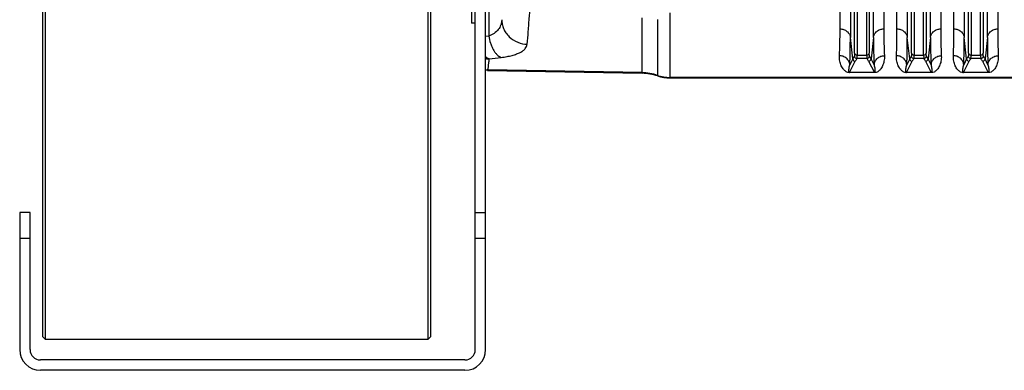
# Model space of a CAD drawing. Extents: x -3199 to 1181, y 8 to 2383.
# Tile 39 of 73: x -2144 to -1764, y 1755 to 1890. Entities that reach past the tile are written whole.
import ezdxf

# ---------------------------------------------------------------- set-up
doc = ezdxf.new("R2010")
doc.units = 0
doc.header["$LTSCALE"] = 65.395
doc.layers.get('0').update_dxf_attribs({"linetype": 'CONTINUOUS'})

msp = doc.modelspace()

# ---------------------------------------------------------------- linework, layer by layer
at = {"color": 7, "linetype": 'CONTINUOUS'}
for p, q in [((-2135.41, 2370), (-2135.41, 1768)), ((-2134.41, 2371), (-2134.41, 1767)), ((-1986.41, 1767), (-1986.41, 2371)), ((-1985.41, 1768), (-1985.41, 2370)), ((-1968.21, 1763), (-1968.21, 1935)), ((-1964.21, 1875.36), (-1964.21, 1876.07)), ((-1964.21, 1763), (-1964.21, 1871.94)), ((-2144.21, 1815.88), (-2144.21, 1763)), ((-2140.21, 1815.88), (-2144.21, 1815.88)), ((-2140.21, 1763), (-2140.21, 1815.88)), ((-1968.21, 1815.88), (-1964.21, 1815.88)), ((-2135.41, 1768), (-2134.41, 1767)), ((-2134.41, 1767), (-1986.41, 1767)), ((-1985.41, 1768), (-1986.41, 1767)), ((-1972.21, 1759), (-2136.21, 1759)), ((-1972.21, 1755), (-2136.21, 1755))]:
    msp.add_line(p, q, dxfattribs=at)
at = {"color": 6, "linetype": 'CONTINUOUS'}
for p, q in [((-1964.21, 1876.07), (-1964.21, 2261.93)), ((-1969.71, 1919), (-1969.71, 1889)), ((-1968.21, 1889), (-1969.71, 1889)), ((-1964.21, 1871.94), (-1964.21, 1875.36)), ((-1963.54, 1870.74), (-1903.8, 1869.7)), ((-1893, 1867.88), (-1622.36, 1867.88))]:
    msp.add_line(p, q, dxfattribs=at)
at = {"color": 2, "linetype": 'CONTINUOUS'}
for p, q in [((-1827.31, 1886.83), (-1827.31, 2009.79)), ((-1810.4, 2009.79), (-1810.4, 1886.83)), ((-1805.31, 1886.83), (-1805.31, 2009.79)), ((-1788.4, 2009.79), (-1788.4, 1886.83)), ((-1783.31, 1886.83), (-1783.31, 2009.79)), ((-1766.4, 2009.79), (-1766.4, 1886.83)), ((-1963.54, 1870.74), (-1963.42, 1870.98)), ((-1814.06, 1869.97), (-1823.66, 1869.97)), ((-1823.66, 1869.97), (-1823.66, 1869.94)), ((-1814.06, 1869.94), (-1814.06, 1869.97)), ((-1792.06, 1869.97), (-1801.66, 1869.97)), ((-1801.66, 1869.97), (-1801.66, 1869.94)), ((-1792.06, 1869.94), (-1792.06, 1869.97)), ((-1770.06, 1869.97), (-1779.66, 1869.97)), ((-1779.66, 1869.97), (-1779.66, 1869.94)), ((-1770.06, 1869.94), (-1770.06, 1869.97))]:
    msp.add_line(p, q, dxfattribs=at)
at = {"color": 9, "linetype": 'CONTINUOUS'}
for p, q in [((-1823.33, 2008.73), (-1823.33, 1883.57)), ((-1814.38, 1883.57), (-1814.38, 2008.73)), ((-1801.33, 2008.73), (-1801.33, 1883.57)), ((-1792.38, 1883.57), (-1792.38, 2008.73)), ((-1779.33, 2008.73), (-1779.33, 1883.57)), ((-1770.38, 1883.57), (-1770.38, 2008.73)), ((-1821.7, 1877.51), (-1821.7, 2002.79)), ((-1820.7, 2002.52), (-1820.7, 1876.73)), ((-1817.01, 1876.73), (-1817.01, 2002.52)), ((-1816.02, 2002.79), (-1816.02, 1877.51)), ((-1799.7, 1877.51), (-1799.7, 2002.79)), ((-1798.7, 2002.52), (-1798.7, 1876.73)), ((-1795.01, 1876.73), (-1795.01, 2002.52)), ((-1794.02, 2002.79), (-1794.02, 1877.51)), ((-1777.7, 1877.51), (-1777.7, 2002.79)), ((-1776.7, 2002.52), (-1776.7, 1876.73)), ((-1773.01, 1876.73), (-1773.01, 2002.52)), ((-1772.02, 2002.79), (-1772.02, 1877.51)), ((-1962.64, 1947.85), (-1963.04, 1884.06)), ((-1903.8, 1869.7), (-1903.8, 1891.08)), ((-1897.78, 1890.43), (-1897.78, 1868.66)), ((-1893, 1893.04), (-1893, 1867.88)), ((-1963.04, 1884.06), (-1964.21, 1883.92)), ((-1822.4, 1875.23), (-1823.33, 1883.57)), ((-1814.38, 1883.57), (-1815.31, 1875.23)), ((-1800.4, 1875.23), (-1801.33, 1883.57)), ((-1792.38, 1883.57), (-1793.31, 1875.23)), ((-1778.4, 1875.23), (-1779.33, 1883.57)), ((-1770.38, 1883.57), (-1771.31, 1875.23)), ((-1822.4, 1875.23), (-1823.54, 1873.02)), ((-1816.92, 1875.43), (-1820.79, 1875.43)), ((-1820.7, 1876.73), (-1817.01, 1876.73)), ((-1814.17, 1873.02), (-1815.31, 1875.23)), ((-1800.4, 1875.23), (-1801.54, 1873.02)), ((-1794.92, 1875.43), (-1798.79, 1875.43)), ((-1798.7, 1876.73), (-1795.01, 1876.73)), ((-1792.17, 1873.02), (-1793.31, 1875.23)), ((-1778.4, 1875.23), (-1779.54, 1873.02)), ((-1772.92, 1875.43), (-1776.79, 1875.43)), ((-1776.7, 1876.73), (-1773.01, 1876.73)), ((-1770.17, 1873.02), (-1771.31, 1875.23)), ((-1823.66, 1869.97), (-1821.41, 1874.32)), ((-1816.3, 1874.32), (-1814.06, 1869.97)), ((-1801.66, 1869.97), (-1799.41, 1874.32)), ((-1794.3, 1874.32), (-1792.06, 1869.97)), ((-1779.66, 1869.97), (-1777.41, 1874.32)), ((-1772.3, 1874.32), (-1770.06, 1869.97)), ((-1903.8, 1869.94), (-1963.42, 1870.98)), ((-1622.36, 1868.12), (-1893, 1868.12)), ((-2140.21, 1805.88), (-2144.21, 1805.88)), ((-1964.21, 1805.88), (-1968.21, 1805.88))]:
    msp.add_line(p, q, dxfattribs=at)
for centre, radius, start, end in [((-1961.89, 1885.55), 10.23, 256.8918, 257.1606), ((-1961.88, 1885.57), 10.24, 257.1619, 262.3926), ((-2015.87, 2321.78), 449.68, 276.7724, 277.3661), ((-1805.49, 1866.48), 19.04, 148.8447, 152.6625), ((-1821.41, 1875.32), 1, 185.4311, 269.8752), ((-1820.79, 1876.43), 1, 185.2752, 269.8387), ((-1805.02, 1865.84), 18.46, 148.7192, 152.6505), ((-1816.93, 1876.43), 1, 270.1605, 354.6363), ((-1833.06, 1865.64), 18.87, 27.3924, 31.2374), ((-1816.31, 1875.32), 1, 270.1248, 354.5689), ((-1783.49, 1866.48), 19.04, 148.8447, 152.6625), ((-1799.41, 1875.32), 1, 185.4311, 269.8752), ((-1798.79, 1876.43), 1, 185.2752, 269.8387), ((-1783.02, 1865.84), 18.46, 148.7192, 152.6505), ((-1794.93, 1876.43), 1, 270.1605, 354.6363), ((-1811.06, 1865.64), 18.87, 27.3924, 31.2374), ((-1794.31, 1875.32), 1, 270.1248, 354.5689), ((-1761.49, 1866.48), 19.04, 148.8447, 152.6625), ((-1777.41, 1875.32), 1, 185.4311, 269.8752), ((-1776.79, 1876.43), 1, 185.2752, 269.8387), ((-1761.02, 1865.84), 18.46, 148.7192, 152.6505), ((-1772.93, 1876.43), 1, 270.1605, 354.6363), ((-1789.06, 1865.64), 18.87, 27.3924, 31.2374), ((-1772.31, 1875.32), 1, 270.1248, 354.5689), ((-1904.15, 1849.93), 20.01, 71.4438, 89.0008), ((-1893, 1883.13), 15.01, 251.4438, 270.0002)]:
    msp.add_arc(centre, radius, start, end, dxfattribs=at)
at = {"color": 2, "linetype": 'CONTINUOUS'}
for centre, radius, start, end in [((-1962.63, 1885.48), 10.24, 261.1407, 268.8132), ((-1963.23, 1880.99), 10.01, 264.424, 268.9648), ((-1823.66, 1872.34), 2.4, 265.6766, 268.0119), ((-1823.65, 1872.69), 2.75, 268.0759, 269.9175), ((-1801.66, 1872.34), 2.4, 265.6766, 268.0119), ((-1801.65, 1872.69), 2.75, 268.0759, 269.9175), ((-1779.66, 1872.34), 2.4, 265.6766, 268.0119), ((-1779.65, 1872.69), 2.75, 268.0759, 269.9175)]:
    msp.add_arc(centre, radius, start, end, dxfattribs=at)
at = {"color": 6, "linetype": 'CONTINUOUS'}
for centre, radius, start, end in [((-1904.15, 1849.71), 19.99, 71.422, 88.9992), ((-1893, 1882.87), 14.99, 251.422, 269.9998)]:
    msp.add_arc(centre, radius, start, end, dxfattribs=at)
at = {"color": 7, "linetype": 'CONTINUOUS'}
for centre, radius, start, end in [((-2136.21, 1763), 8, 180, 270), ((-2136.21, 1763), 4, 180, 270), ((-1972.21, 1763), 8, 270, 360), ((-1972.21, 1763), 4, 270, 360)]:
    msp.add_arc(centre, radius, start, end, dxfattribs=at)
at = {"color": 9, "linetype": 'CONTINUOUS'}
for points, knots in [([(-1948.18, 1880.91), (-1948.02, 1882.55), (-1947.71, 1886.13), (-1947.11, 1894.47), (-1946.75, 1901.17), (-1946.53, 1905.93)], [0, 0, 0, 0, 0.196798, 0.429837, 1, 1, 1, 1]), ([(-1958, 1890.39), (-1958.03, 1889.71), (-1958.27, 1888.34), (-1959.27, 1886.48), (-1960.91, 1884.98), (-1962.29, 1884.32), (-1963.04, 1884.06)], [0, 0, 0, 0, 0.239096, 0.474598, 0.72333, 1, 1, 1, 1]), ([(-1958, 1890.39), (-1957.99, 1889.82), (-1957.87, 1888.65), (-1957.33, 1886.91), (-1956.41, 1885.23), (-1954.72, 1883.23), (-1951.95, 1881.47), (-1949.41, 1880.95), (-1948.18, 1880.91)], [0, 0, 0, 0, 0.113787, 0.234826, 0.361814, 0.492766, 0.754671, 1, 1, 1, 1]), ([(-1827.31, 1886.83), (-1826.84, 1886.83), (-1825.87, 1886.68), (-1824.79, 1886.09), (-1824.1, 1885.4), (-1823.58, 1884.65), (-1823.38, 1884), (-1823.33, 1883.57)], [0, 0, 0, 0, 0.25116, 0.514527, 0.644426, 0.769808, 1, 1, 1, 1]), ([(-1814.38, 1883.57), (-1814.34, 1884), (-1814.13, 1884.65), (-1813.62, 1885.4), (-1812.93, 1886.09), (-1811.84, 1886.68), (-1810.87, 1886.83), (-1810.4, 1886.83)], [0, 0, 0, 0, 0.230192, 0.355574, 0.485473, 0.74884, 1, 1, 1, 1]), ([(-1805.31, 1886.83), (-1804.84, 1886.83), (-1803.87, 1886.68), (-1802.79, 1886.09), (-1802.1, 1885.4), (-1801.58, 1884.65), (-1801.38, 1884), (-1801.33, 1883.57)], [0, 0, 0, 0, 0.25116, 0.514527, 0.644426, 0.769808, 1, 1, 1, 1]), ([(-1792.38, 1883.57), (-1792.34, 1884), (-1792.13, 1884.65), (-1791.62, 1885.4), (-1790.93, 1886.09), (-1789.84, 1886.68), (-1788.87, 1886.83), (-1788.4, 1886.83)], [0, 0, 0, 0, 0.230192, 0.355574, 0.485473, 0.74884, 1, 1, 1, 1]), ([(-1783.31, 1886.83), (-1782.84, 1886.83), (-1781.87, 1886.68), (-1780.79, 1886.09), (-1780.1, 1885.4), (-1779.58, 1884.65), (-1779.38, 1884), (-1779.33, 1883.57)], [0, 0, 0, 0, 0.25116, 0.514527, 0.644426, 0.769808, 1, 1, 1, 1]), ([(-1770.38, 1883.57), (-1770.34, 1884), (-1770.13, 1884.65), (-1769.62, 1885.4), (-1768.93, 1886.09), (-1767.84, 1886.68), (-1766.87, 1886.83), (-1766.4, 1886.83)], [0, 0, 0, 0, 0.230192, 0.355574, 0.485473, 0.74884, 1, 1, 1, 1]), ([(-1963.04, 1884.06), (-1962.89, 1883.14), (-1962.56, 1881.77), (-1961.9, 1880.04), (-1961.3, 1878.84), (-1960.61, 1877.77), (-1959.67, 1876.67), (-1958.82, 1876.04), (-1958.22, 1875.82)], [0, 0, 0, 0, 0.281815, 0.42376, 0.560892, 0.689334, 0.806223, 1, 1, 1, 1]), ([(-1823.54, 1873.02), (-1823.46, 1874.61), (-1823.36, 1878.13), (-1823.33, 1881.64), (-1823.33, 1883.57)], [0, 0, 0, 0, 0.45262, 1, 1, 1, 1]), ([(-1814.38, 1883.57), (-1814.38, 1881.64), (-1814.36, 1878.13), (-1814.25, 1874.61), (-1814.17, 1873.02)], [0, 0, 0, 0, 0.547382, 1, 1, 1, 1]), ([(-1801.54, 1873.02), (-1801.46, 1874.61), (-1801.36, 1878.13), (-1801.33, 1881.64), (-1801.33, 1883.57)], [0, 0, 0, 0, 0.45262, 1, 1, 1, 1]), ([(-1792.38, 1883.57), (-1792.38, 1881.64), (-1792.36, 1878.13), (-1792.25, 1874.61), (-1792.17, 1873.02)], [0, 0, 0, 0, 0.547382, 1, 1, 1, 1]), ([(-1779.54, 1873.02), (-1779.46, 1874.61), (-1779.36, 1878.13), (-1779.33, 1881.64), (-1779.33, 1883.57)], [0, 0, 0, 0, 0.45262, 1, 1, 1, 1]), ([(-1770.38, 1883.57), (-1770.38, 1881.64), (-1770.36, 1878.13), (-1770.25, 1874.61), (-1770.17, 1873.02)], [0, 0, 0, 0, 0.547382, 1, 1, 1, 1]), ([(-1958.22, 1875.82), (-1957.46, 1875.91), (-1956.04, 1876.13), (-1954.04, 1876.57), (-1952.33, 1877.09), (-1950.9, 1877.7), (-1949.77, 1878.38), (-1948.93, 1879.15), (-1948.37, 1880), (-1948.21, 1880.61), (-1948.18, 1880.91)], [0, 0, 0, 0, 0.191041, 0.361905, 0.511593, 0.640369, 0.749787, 0.84282, 0.924131, 1, 1, 1, 1]), ([(-1963.42, 1870.98), (-1963.39, 1871.04), (-1963.33, 1871.21), (-1963.26, 1871.5), (-1963.19, 1871.9), (-1963.09, 1872.61), (-1962.97, 1873.73), (-1962.88, 1874.7), (-1962.84, 1875.24)], [0, 0, 0, 0, 0.049089, 0.11948, 0.211578, 0.325525, 0.619081, 1, 1, 1, 1]), ([(-1823.54, 1873.02), (-1823.59, 1873.47), (-1823.87, 1874.4), (-1824.78, 1875.56), (-1826.08, 1876.32), (-1827.05, 1876.49), (-1827.52, 1876.49)], [0, 0, 0, 0, 0.236494, 0.493398, 0.754352, 1, 1, 1, 1]), ([(-1821.7, 1877.51), (-1821.7, 1877.36), (-1821.7, 1877.09), (-1821.71, 1876.74), (-1821.74, 1876.52), (-1821.76, 1876.39), (-1821.78, 1876.35), (-1821.78, 1876.34)], [0, 0, 0, 0, 0.385243, 0.681945, 0.886748, 0.954562, 1, 1, 1, 1]), ([(-1821.7, 1877.51), (-1821.69, 1877.41), (-1821.61, 1877.19), (-1821.31, 1876.85), (-1820.94, 1876.73), (-1820.7, 1876.73)], [0, 0, 0, 0, 0.22681, 0.481043, 1, 1, 1, 1]), ([(-1820.79, 1875.43), (-1820.78, 1875.44), (-1820.77, 1875.49), (-1820.74, 1875.63), (-1820.72, 1875.87), (-1820.7, 1876.26), (-1820.7, 1876.56), (-1820.7, 1876.73)], [0, 0, 0, 0, 0.044819, 0.112356, 0.31718, 0.614128, 1, 1, 1, 1]), ([(-1817.01, 1876.73), (-1816.78, 1876.73), (-1816.41, 1876.85), (-1816.1, 1877.19), (-1816.03, 1877.41), (-1816.02, 1877.51)], [0, 0, 0, 0, 0.518957, 0.77319, 1, 1, 1, 1]), ([(-1817.01, 1876.73), (-1817.01, 1876.56), (-1817.01, 1876.26), (-1816.99, 1875.87), (-1816.97, 1875.63), (-1816.95, 1875.49), (-1816.93, 1875.44), (-1816.92, 1875.43)], [0, 0, 0, 0, 0.385872, 0.682819, 0.887644, 0.955181, 1, 1, 1, 1]), ([(-1815.93, 1876.34), (-1815.94, 1876.35), (-1815.95, 1876.39), (-1815.98, 1876.52), (-1816, 1876.74), (-1816.01, 1877.09), (-1816.02, 1877.36), (-1816.02, 1877.51)], [0, 0, 0, 0, 0.045414, 0.113203, 0.317978, 0.614707, 1, 1, 1, 1]), ([(-1815.31, 1875.23), (-1815.36, 1875.32), (-1815.55, 1875.7), (-1815.76, 1876.06), (-1815.93, 1876.34)], [0, 0, 0, 0, 0.246482, 1, 1, 1, 1]), ([(-1814.17, 1873.02), (-1814.12, 1873.47), (-1813.85, 1874.4), (-1812.93, 1875.56), (-1811.64, 1876.32), (-1810.66, 1876.49), (-1810.19, 1876.49)], [0, 0, 0, 0, 0.236494, 0.493399, 0.754352, 1, 1, 1, 1]), ([(-1801.54, 1873.02), (-1801.59, 1873.47), (-1801.87, 1874.4), (-1802.78, 1875.56), (-1804.08, 1876.32), (-1805.05, 1876.49), (-1805.52, 1876.49)], [0, 0, 0, 0, 0.236494, 0.493398, 0.754352, 1, 1, 1, 1]), ([(-1799.7, 1877.51), (-1799.7, 1877.36), (-1799.7, 1877.09), (-1799.71, 1876.74), (-1799.74, 1876.52), (-1799.76, 1876.39), (-1799.78, 1876.35), (-1799.78, 1876.34)], [0, 0, 0, 0, 0.385243, 0.681945, 0.886748, 0.954562, 1, 1, 1, 1]), ([(-1799.7, 1877.51), (-1799.69, 1877.41), (-1799.61, 1877.19), (-1799.31, 1876.85), (-1798.94, 1876.73), (-1798.7, 1876.73)], [0, 0, 0, 0, 0.22681, 0.481043, 1, 1, 1, 1]), ([(-1798.79, 1875.43), (-1798.78, 1875.44), (-1798.77, 1875.49), (-1798.74, 1875.63), (-1798.72, 1875.87), (-1798.7, 1876.26), (-1798.7, 1876.56), (-1798.7, 1876.73)], [0, 0, 0, 0, 0.044819, 0.112356, 0.31718, 0.614128, 1, 1, 1, 1]), ([(-1795.01, 1876.73), (-1794.78, 1876.73), (-1794.41, 1876.85), (-1794.1, 1877.19), (-1794.03, 1877.41), (-1794.02, 1877.51)], [0, 0, 0, 0, 0.518957, 0.77319, 1, 1, 1, 1]), ([(-1795.01, 1876.73), (-1795.01, 1876.56), (-1795.01, 1876.26), (-1794.99, 1875.87), (-1794.97, 1875.63), (-1794.95, 1875.49), (-1794.93, 1875.44), (-1794.92, 1875.43)], [0, 0, 0, 0, 0.385872, 0.682819, 0.887644, 0.955181, 1, 1, 1, 1]), ([(-1793.93, 1876.34), (-1793.94, 1876.35), (-1793.95, 1876.39), (-1793.98, 1876.52), (-1794, 1876.74), (-1794.01, 1877.09), (-1794.02, 1877.36), (-1794.02, 1877.51)], [0, 0, 0, 0, 0.045414, 0.113203, 0.317978, 0.614707, 1, 1, 1, 1]), ([(-1793.31, 1875.23), (-1793.36, 1875.32), (-1793.55, 1875.7), (-1793.76, 1876.06), (-1793.93, 1876.34)], [0, 0, 0, 0, 0.246482, 1, 1, 1, 1]), ([(-1792.17, 1873.02), (-1792.12, 1873.47), (-1791.85, 1874.4), (-1790.93, 1875.56), (-1789.64, 1876.32), (-1788.66, 1876.49), (-1788.19, 1876.49)], [0, 0, 0, 0, 0.236494, 0.493399, 0.754352, 1, 1, 1, 1]), ([(-1779.54, 1873.02), (-1779.59, 1873.47), (-1779.87, 1874.4), (-1780.78, 1875.56), (-1782.08, 1876.32), (-1783.05, 1876.49), (-1783.52, 1876.49)], [0, 0, 0, 0, 0.236494, 0.493398, 0.754352, 1, 1, 1, 1]), ([(-1777.7, 1877.51), (-1777.7, 1877.36), (-1777.7, 1877.09), (-1777.71, 1876.74), (-1777.74, 1876.52), (-1777.76, 1876.39), (-1777.78, 1876.35), (-1777.78, 1876.34)], [0, 0, 0, 0, 0.385243, 0.681945, 0.886748, 0.954562, 1, 1, 1, 1]), ([(-1777.7, 1877.51), (-1777.69, 1877.41), (-1777.61, 1877.19), (-1777.31, 1876.85), (-1776.94, 1876.73), (-1776.7, 1876.73)], [0, 0, 0, 0, 0.22681, 0.481043, 1, 1, 1, 1]), ([(-1776.79, 1875.43), (-1776.78, 1875.44), (-1776.77, 1875.49), (-1776.74, 1875.63), (-1776.72, 1875.87), (-1776.7, 1876.26), (-1776.7, 1876.56), (-1776.7, 1876.73)], [0, 0, 0, 0, 0.044819, 0.112356, 0.31718, 0.614128, 1, 1, 1, 1]), ([(-1773.01, 1876.73), (-1772.78, 1876.73), (-1772.41, 1876.85), (-1772.1, 1877.19), (-1772.03, 1877.41), (-1772.02, 1877.51)], [0, 0, 0, 0, 0.518957, 0.77319, 1, 1, 1, 1]), ([(-1773.01, 1876.73), (-1773.01, 1876.56), (-1773.01, 1876.26), (-1772.99, 1875.87), (-1772.97, 1875.63), (-1772.95, 1875.49), (-1772.93, 1875.44), (-1772.92, 1875.43)], [0, 0, 0, 0, 0.385872, 0.682819, 0.887644, 0.955181, 1, 1, 1, 1]), ([(-1771.93, 1876.34), (-1771.94, 1876.35), (-1771.95, 1876.39), (-1771.98, 1876.52), (-1772, 1876.74), (-1772.01, 1877.09), (-1772.02, 1877.36), (-1772.02, 1877.51)], [0, 0, 0, 0, 0.045414, 0.113203, 0.317978, 0.614707, 1, 1, 1, 1]), ([(-1771.31, 1875.23), (-1771.36, 1875.32), (-1771.55, 1875.7), (-1771.76, 1876.06), (-1771.93, 1876.34)], [0, 0, 0, 0, 0.246481, 1, 1, 1, 1]), ([(-1770.17, 1873.02), (-1770.12, 1873.47), (-1769.85, 1874.4), (-1768.93, 1875.56), (-1767.64, 1876.32), (-1766.66, 1876.49), (-1766.19, 1876.49)], [0, 0, 0, 0, 0.236494, 0.493399, 0.754352, 1, 1, 1, 1]), ([(-1823.83, 1870.13), (-1823.86, 1870.23), (-1823.88, 1870.45), (-1823.89, 1870.78), (-1823.87, 1871.12), (-1823.83, 1871.6), (-1823.73, 1872.24), (-1823.62, 1872.76), (-1823.54, 1873.02)], [0, 0, 0, 0, 0.10846, 0.220734, 0.33777, 0.459717, 0.718862, 1, 1, 1, 1]), ([(-1814.17, 1873.02), (-1814.1, 1872.76), (-1813.98, 1872.24), (-1813.89, 1871.6), (-1813.84, 1871.12), (-1813.82, 1870.78), (-1813.83, 1870.45), (-1813.85, 1870.24), (-1813.88, 1870.14)], [0, 0, 0, 0, 0.28108, 0.540216, 0.662176, 0.779236, 0.891543, 1, 1, 1, 1]), ([(-1801.83, 1870.13), (-1801.86, 1870.23), (-1801.88, 1870.45), (-1801.89, 1870.78), (-1801.87, 1871.12), (-1801.83, 1871.6), (-1801.73, 1872.24), (-1801.62, 1872.76), (-1801.54, 1873.02)], [0, 0, 0, 0, 0.10846, 0.220734, 0.33777, 0.459717, 0.718862, 1, 1, 1, 1]), ([(-1792.17, 1873.02), (-1792.1, 1872.76), (-1791.98, 1872.24), (-1791.89, 1871.6), (-1791.84, 1871.12), (-1791.82, 1870.78), (-1791.83, 1870.45), (-1791.85, 1870.24), (-1791.88, 1870.14)], [0, 0, 0, 0, 0.28108, 0.540216, 0.662176, 0.779236, 0.891543, 1, 1, 1, 1]), ([(-1779.83, 1870.13), (-1779.86, 1870.23), (-1779.88, 1870.45), (-1779.89, 1870.78), (-1779.87, 1871.12), (-1779.83, 1871.6), (-1779.73, 1872.24), (-1779.62, 1872.76), (-1779.54, 1873.02)], [0, 0, 0, 0, 0.10846, 0.220734, 0.33777, 0.459717, 0.718862, 1, 1, 1, 1]), ([(-1770.17, 1873.02), (-1770.1, 1872.76), (-1769.98, 1872.24), (-1769.89, 1871.6), (-1769.84, 1871.12), (-1769.82, 1870.78), (-1769.83, 1870.45), (-1769.85, 1870.24), (-1769.88, 1870.14)], [0, 0, 0, 0, 0.28108, 0.540216, 0.662176, 0.779236, 0.891543, 1, 1, 1, 1]), ([(-1823.66, 1869.97), (-1823.69, 1869.97), (-1823.74, 1869.98), (-1823.8, 1870.05), (-1823.82, 1870.1), (-1823.83, 1870.13)], [0, 0, 0, 0, 0.3675, 0.598898, 1, 1, 1, 1]), ([(-1813.88, 1870.14), (-1813.9, 1870.1), (-1813.92, 1870.05), (-1813.97, 1869.98), (-1814.03, 1869.97), (-1814.06, 1869.97)], [0, 0, 0, 0, 0.402446, 0.633462, 1, 1, 1, 1]), ([(-1801.66, 1869.97), (-1801.69, 1869.97), (-1801.74, 1869.98), (-1801.8, 1870.05), (-1801.82, 1870.1), (-1801.83, 1870.13)], [0, 0, 0, 0, 0.3675, 0.598898, 1, 1, 1, 1]), ([(-1791.88, 1870.14), (-1791.9, 1870.1), (-1791.92, 1870.05), (-1791.97, 1869.98), (-1792.03, 1869.97), (-1792.06, 1869.97)], [0, 0, 0, 0, 0.402446, 0.633462, 1, 1, 1, 1]), ([(-1779.66, 1869.97), (-1779.69, 1869.97), (-1779.74, 1869.98), (-1779.8, 1870.05), (-1779.82, 1870.1), (-1779.83, 1870.13)], [0, 0, 0, 0, 0.3675, 0.598898, 1, 1, 1, 1]), ([(-1769.88, 1870.14), (-1769.9, 1870.1), (-1769.92, 1870.05), (-1769.97, 1869.98), (-1770.03, 1869.97), (-1770.06, 1869.97)], [0, 0, 0, 0, 0.402446, 0.633462, 1, 1, 1, 1])]:
    msp.add_open_spline(points, degree=3, knots=knots, dxfattribs=at)
at = {"color": 2, "linetype": 'CONTINUOUS'}
for points, knots in [([(-1827.52, 1876.49), (-1827.44, 1878.05), (-1827.34, 1881.5), (-1827.31, 1884.95), (-1827.31, 1886.83)], [0, 0, 0, 0, 0.452646, 1, 1, 1, 1]), ([(-1810.4, 1886.83), (-1810.4, 1884.95), (-1810.38, 1881.5), (-1810.27, 1878.05), (-1810.19, 1876.49)], [0, 0, 0, 0, 0.547352, 1, 1, 1, 1]), ([(-1805.52, 1876.49), (-1805.44, 1878.05), (-1805.34, 1881.5), (-1805.31, 1884.95), (-1805.31, 1886.83)], [0, 0, 0, 0, 0.452646, 1, 1, 1, 1]), ([(-1788.4, 1886.83), (-1788.4, 1884.95), (-1788.38, 1881.5), (-1788.27, 1878.05), (-1788.19, 1876.49)], [0, 0, 0, 0, 0.547352, 1, 1, 1, 1]), ([(-1783.52, 1876.49), (-1783.44, 1878.05), (-1783.34, 1881.5), (-1783.31, 1884.95), (-1783.31, 1886.83)], [0, 0, 0, 0, 0.452646, 1, 1, 1, 1]), ([(-1766.4, 1886.83), (-1766.4, 1884.95), (-1766.38, 1881.5), (-1766.27, 1878.05), (-1766.19, 1876.49)], [0, 0, 0, 0, 0.547352, 1, 1, 1, 1]), ([(-1962.84, 1875.24), (-1962.96, 1875.28), (-1963.45, 1875.49), (-1963.9, 1875.8), (-1964.21, 1876.07)], [0, 0, 0, 0, 0.234177, 1, 1, 1, 1]), ([(-1823.84, 1869.94), (-1824.15, 1869.97), (-1824.63, 1870.1), (-1825.19, 1870.45), (-1825.57, 1870.77), (-1825.98, 1871.21), (-1826.42, 1871.81), (-1826.84, 1872.6), (-1827.17, 1873.47), (-1827.4, 1874.41), (-1827.53, 1875.43), (-1827.55, 1876.13), (-1827.52, 1876.49)], [0, 0, 0, 0, 0.112568, 0.180193, 0.238871, 0.294268, 0.402297, 0.511478, 0.624418, 0.742633, 0.867366, 1, 1, 1, 1]), ([(-1810.19, 1876.49), (-1810.17, 1876.13), (-1810.18, 1875.43), (-1810.31, 1874.41), (-1810.55, 1873.47), (-1810.88, 1872.6), (-1811.3, 1871.81), (-1811.73, 1871.21), (-1812.15, 1870.77), (-1812.53, 1870.45), (-1813.08, 1870.1), (-1813.57, 1869.97), (-1813.88, 1869.94)], [0, 0, 0, 0, 0.132573, 0.257248, 0.375405, 0.488292, 0.597421, 0.705403, 0.76078, 0.819445, 0.887083, 1, 1, 1, 1]), ([(-1801.84, 1869.94), (-1802.15, 1869.97), (-1802.63, 1870.1), (-1803.19, 1870.45), (-1803.57, 1870.77), (-1803.98, 1871.21), (-1804.42, 1871.81), (-1804.84, 1872.6), (-1805.17, 1873.47), (-1805.4, 1874.41), (-1805.53, 1875.43), (-1805.55, 1876.13), (-1805.52, 1876.49)], [0, 0, 0, 0, 0.112568, 0.180193, 0.238871, 0.294268, 0.402297, 0.511478, 0.624418, 0.742633, 0.867366, 1, 1, 1, 1]), ([(-1788.19, 1876.49), (-1788.17, 1876.13), (-1788.18, 1875.43), (-1788.31, 1874.41), (-1788.55, 1873.47), (-1788.88, 1872.6), (-1789.3, 1871.81), (-1789.73, 1871.21), (-1790.15, 1870.77), (-1790.53, 1870.45), (-1791.08, 1870.1), (-1791.57, 1869.97), (-1791.88, 1869.94)], [0, 0, 0, 0, 0.132573, 0.257248, 0.375405, 0.488292, 0.597421, 0.705403, 0.76078, 0.819445, 0.887083, 1, 1, 1, 1]), ([(-1779.84, 1869.94), (-1780.15, 1869.97), (-1780.63, 1870.1), (-1781.19, 1870.45), (-1781.57, 1870.77), (-1781.98, 1871.21), (-1782.42, 1871.81), (-1782.84, 1872.6), (-1783.17, 1873.47), (-1783.4, 1874.41), (-1783.53, 1875.43), (-1783.55, 1876.13), (-1783.52, 1876.49)], [0, 0, 0, 0, 0.112568, 0.180193, 0.238871, 0.294268, 0.402297, 0.511478, 0.624418, 0.742633, 0.867366, 1, 1, 1, 1]), ([(-1766.19, 1876.49), (-1766.17, 1876.13), (-1766.18, 1875.43), (-1766.31, 1874.41), (-1766.55, 1873.47), (-1766.88, 1872.6), (-1767.3, 1871.81), (-1767.73, 1871.21), (-1768.15, 1870.77), (-1768.53, 1870.45), (-1769.08, 1870.1), (-1769.57, 1869.97), (-1769.88, 1869.94)], [0, 0, 0, 0, 0.132573, 0.257248, 0.375405, 0.488292, 0.597421, 0.705403, 0.76078, 0.819445, 0.887083, 1, 1, 1, 1]), ([(-1813.88, 1869.94), (-1813.89, 1869.94), (-1813.95, 1869.94), (-1814.01, 1869.94), (-1814.06, 1869.94)], [0, 0, 0, 0, 0.23715, 1, 1, 1, 1]), ([(-1791.88, 1869.94), (-1791.89, 1869.94), (-1791.95, 1869.94), (-1792.01, 1869.94), (-1792.06, 1869.94)], [0, 0, 0, 0, 0.23715, 1, 1, 1, 1]), ([(-1769.88, 1869.94), (-1769.89, 1869.94), (-1769.95, 1869.94), (-1770.01, 1869.94), (-1770.06, 1869.94)], [0, 0, 0, 0, 0.23715, 1, 1, 1, 1])]:
    msp.add_open_spline(points, degree=3, knots=knots, dxfattribs=at)

doc.saveas('drawing.dxf')
